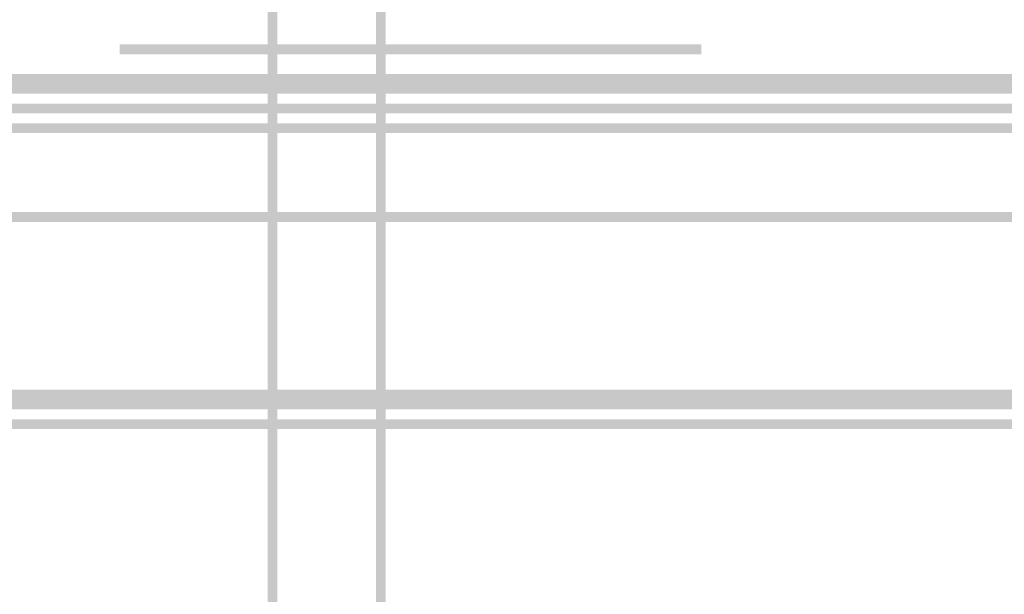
# Model space of a CAD drawing. Header units: millimetres. Extents: x 46 to 491, y -41 to 547.
# Tile 113 of 140: x 392.1 to 396.33, y 141.06 to 143.52. Entities that reach past the tile are written whole.
import ezdxf

# ---------------------------------------------------------------- set-up
doc = ezdxf.new("R2010")
doc.units = ezdxf.units.MM
doc.header["$LTSCALE"] = 10
doc.layers.add('xref', color=252, linetype='Continuous')

# ---------------------------------------------------------------- blocks, each defined once
blk = doc.blocks.new('stacja')
h = blk.add_hatch(color=9)
h.dxf.hatch_style = 2
h.paths.add_polyline_path([(339.174667, 90.508666), (339.217, 90.508666), (339.174667, 95.885)])
h = blk.add_hatch(color=9)
h.dxf.hatch_style = 2
h.paths.add_polyline_path([(339.217, 90.508666), (339.174667, 95.885), (339.217, 95.885)])
h = blk.add_hatch(color=9)
h.dxf.hatch_style = 2
h.paths.add_polyline_path([(339.640334, 90.508666), (339.682667, 90.508666), (339.640334, 95.885)])
h = blk.add_hatch(color=9)
h.dxf.hatch_style = 2
h.paths.add_polyline_path([(339.682667, 90.508666), (339.640334, 95.885), (339.682667, 95.885)])
h = blk.add_hatch(color=9)
h.dxf.hatch_style = 2
h.paths.add_polyline_path([(341.037334, 92.964), (341.037334, 93.006333), (338.539667, 92.964)])
h = blk.add_hatch(color=9)
h.dxf.hatch_style = 2
h.paths.add_polyline_path([(341.037334, 93.006333), (338.539667, 92.964), (338.539667, 93.006333)])
h = blk.add_hatch(color=9)
h.dxf.hatch_style = 2
h.paths.add_polyline_path([(341.037334, 92.964), (341.037334, 93.006333), (338.539667, 92.964)])
h = blk.add_hatch(color=9)
h.dxf.hatch_style = 2
h.paths.add_polyline_path([(341.037334, 93.006333), (338.539667, 92.964), (338.539667, 93.006333)])
h = blk.add_hatch(color=9)
h.dxf.hatch_style = 2
h.paths.add_polyline_path([(336.042, 92.879333), (336.042, 92.794666), (351.493667, 92.879333)])
h = blk.add_hatch(color=9)
h.dxf.hatch_style = 2
h.paths.add_polyline_path([(336.042, 92.794666), (351.493667, 92.879333), (351.493667, 92.794666)])
h = blk.add_hatch(color=9)
h.dxf.hatch_style = 2
h.paths.add_polyline_path([(336.042, 92.752333), (336.042, 92.71), (351.493667, 92.752333)])
h = blk.add_hatch(color=9)
h.dxf.hatch_style = 2
h.paths.add_polyline_path([(336.042, 92.71), (351.493667, 92.752333), (351.493667, 92.71)])
h = blk.add_hatch(color=9)
h.dxf.hatch_style = 2
h.paths.add_polyline_path([(337.142667, 92.667666), (337.142667, 92.625333), (350.435334, 92.667666)])
h = blk.add_hatch(color=9)
h.dxf.hatch_style = 2
h.paths.add_polyline_path([(337.142667, 92.625333), (350.435334, 92.667666), (350.435334, 92.625333)])
h = blk.add_hatch(color=9)
h.dxf.hatch_style = 2
h.paths.add_polyline_path([(350.435334, 92.244333), (350.435334, 92.286666), (337.142667, 92.244333)])
h = blk.add_hatch(color=9)
h.dxf.hatch_style = 2
h.paths.add_polyline_path([(350.435334, 92.286666), (337.142667, 92.244333), (337.142667, 92.286666)])
h = blk.add_hatch(color=9)
h.dxf.hatch_style = 2
h.paths.add_polyline_path([(350.774, 91.44), (350.774, 91.524666), (336.804, 91.44)])
h = blk.add_hatch(color=9)
h.dxf.hatch_style = 2
h.paths.add_polyline_path([(350.774, 91.524666), (336.804, 91.44), (336.804, 91.524666)])
h = blk.add_hatch(color=9)
h.dxf.hatch_style = 2
h.paths.add_polyline_path([(350.774, 91.355333), (350.774, 91.397666), (336.804, 91.355333)])
h = blk.add_hatch(color=9)
h.dxf.hatch_style = 2
h.paths.add_polyline_path([(350.774, 91.397666), (336.804, 91.355333), (336.804, 91.397666)])

msp = doc.modelspace()

# ---------------------------------------------------------------- block references
at = {"layer": 'xref'}
msp.add_blockref('stacja', (53.992334, 50.410128), dxfattribs=at)

doc.saveas('drawing.dxf')
